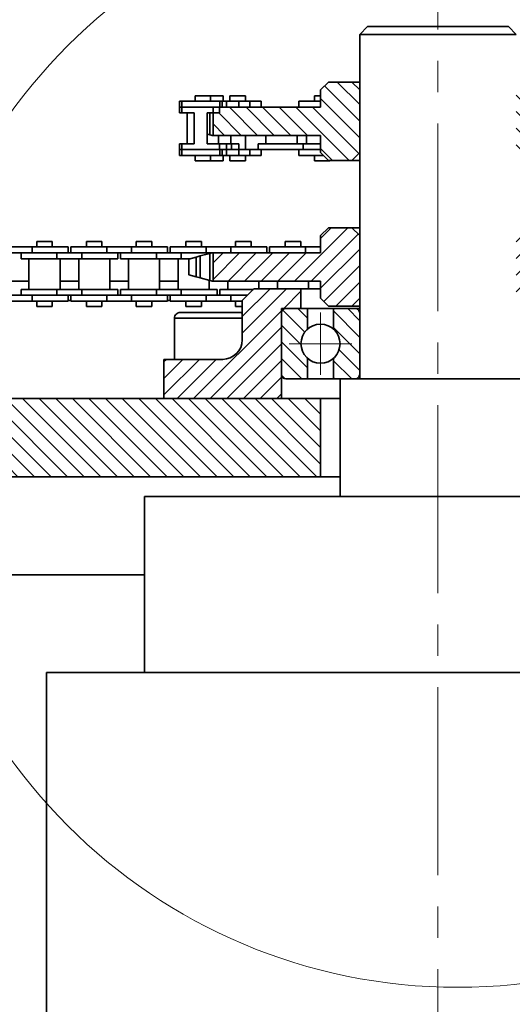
# Model space of a CAD drawing. Header units: millimetres. Extents: x -14862 to 14862, y -10512 to 10512.
# Tile 45 of 199: x -5061 to -4935, y -356 to -104. Entities that reach past the tile are written whole.
import ezdxf

# ---------------------------------------------------------------- set-up
doc = ezdxf.new("R2010")
doc.units = ezdxf.units.MM
doc.header["$LTSCALE"] = 4
doc.linetypes.add('点画线', pattern=[18, 12, -2, 2, -2])
for name, color, linetype, lineweight in [('中心线层', 1, '点画线', 18), ('几何体', 7, 'Continuous', 35), ('剖面线层', 4, 'Continuous', 18), ('细实线层', 7, 'Continuous', 18)]:
    doc.layers.add(name, color=color, linetype=linetype, lineweight=lineweight)
pattern_1 = [(135, (0, 0), (-2.121320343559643, -2.121320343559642), [])]
pattern_2 = [(45, (0, 0), (-2.121320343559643, 2.121320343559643), [])]

# ---------------------------------------------------------------- blocks, each defined once
blk = doc.blocks.new('*X158')
at = {"layer": '细实线层', "color": 0, "linetype": 'ByBlock', "lineweight": -2}
blk.add_circle((0, 0), 140.8925663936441, dxfattribs=at)

msp = doc.modelspace()

# ---------------------------------------------------------------- hatches: boundary and pattern name
at = {"layer": '剖面线层'}
h = msp.add_hatch(dxfattribs=at)
h.set_pattern_fill('无图案', color=256, style=0, pattern_type=0)
h.set_pattern_definition(pattern_1)
h.paths.add_polyline_path([(-5011.313244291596, -133.666615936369), (-5011.313244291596, -127.9529146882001), (-5009.701534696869, -127.9529146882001), (-5009.701534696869, -126.4530234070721), (-5009.590908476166, -126.4530234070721), (-5008.983417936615, -126.4530234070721), (-5007.924839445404, -126.4530234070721), (-5004.723354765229, -126.4530234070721), (-5001.905247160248, -126.4530234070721), (-4999.035641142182, -126.4530234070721), (-4989.436909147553, -126.4530234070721), (-4983.858868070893, -126.4530234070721), (-4983.858868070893, -124.9528937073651), (-4983.858868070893, -123.5779337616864), (-4983.858868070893, -122.0599226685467), (-4981.859013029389, -120.0598292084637), (-4975.859447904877, -120.0598292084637), (-4973.859592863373, -122.0599226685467), (-4973.859592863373, -138.0597166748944), (-4975.859447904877, -140.0598101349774), (-4981.456562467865, -140.0598101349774), (-4981.859013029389, -140.0598101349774), (-4983.115761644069, -138.802911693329), (-4983.858868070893, -138.0597166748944), (-4983.858868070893, -137.302976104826), (-4983.858868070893, -135.8030848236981), (-4983.858868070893, -133.666615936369), (-4987.411304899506, -133.666615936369), (-4989.847942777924, -133.666615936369), (-4997.797771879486, -133.666615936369), (-5003.05633206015, -133.666615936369), (-5006.748005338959, -133.666615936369), (-5009.949490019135, -133.666615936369)], flags=0)
h.paths.add_polyline_path([(-4933.859631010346, -138.0597166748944), (-4933.859631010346, -122.0599226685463), (-4931.858822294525, -120.0598292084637), (-4925.859257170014, -120.0598292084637), (-4923.85940212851, -122.0599226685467), (-4923.85940212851, -124.9528937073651), (-4923.85940212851, -126.4530234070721), (-4915.199085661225, -126.4530234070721), (-4914.499088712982, -126.4530234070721), (-4905.324741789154, -126.4530234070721), (-4898.974224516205, -126.4530234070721), (-4896.405979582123, -126.4530234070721), (-4896.405979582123, -133.666615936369), (-4899.77435726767, -133.666615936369), (-4904.52460903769, -133.666615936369), (-4912.474438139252, -133.666615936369), (-4917.224689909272, -133.666615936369), (-4923.85940212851, -133.666615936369), (-4923.85940212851, -135.8030848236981), (-4923.85940212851, -137.302976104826), (-4923.85940212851, -138.0597166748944), (-4924.374474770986, -138.5748507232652), (-4924.602508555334, -138.8029116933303), (-4925.859257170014, -140.0598101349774), (-4931.858822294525, -140.0598101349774)], flags=0)
h = msp.add_hatch(dxfattribs=at)
h.set_pattern_fill('无图案', color=256, style=0, pattern_type=0)
h.set_pattern_definition(pattern_2)
h.paths.add_polyline_path([(-5011.313091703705, -170.8801798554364), (-5011.313091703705, -163.6665873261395), (-5005.97251553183, -163.6665873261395), (-5005.272518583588, -163.6665873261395), (-4996.09817165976, -163.6665873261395), (-4989.747654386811, -163.6665873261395), (-4983.859669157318, -163.6665873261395), (-4983.859669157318, -162.1666960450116), (-4983.859669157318, -159.2734865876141), (-4981.858860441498, -157.2733931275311), (-4975.859295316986, -157.2733931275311), (-4973.859440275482, -159.2734865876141), (-4973.859440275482, -175.2732805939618), (-4975.859295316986, -177.2733740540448), (-4981.858860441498, -177.2733740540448), (-4983.859669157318, -175.2732805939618), (-4983.859669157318, -172.8802733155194), (-4983.859669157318, -170.8801798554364), (-4990.547787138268, -170.8801798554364), (-4995.298038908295, -170.8801798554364), (-5003.247868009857, -170.8801798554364), (-5007.998119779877, -170.8801798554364)], flags=0)
h.paths.add_polyline_path([(-4933.859478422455, -175.2732805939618), (-4933.859478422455, -159.2734865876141), (-4931.859623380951, -157.2733931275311), (-4925.859104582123, -157.2733931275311), (-4923.859249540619, -159.2734865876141), (-4923.859249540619, -160.7914976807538), (-4923.859249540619, -162.1666960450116), (-4923.859249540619, -163.6665873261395), (-4919.897686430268, -163.6665873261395), (-4913.548122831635, -163.6665873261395), (-4904.37282223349, -163.6665873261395), (-4903.672825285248, -163.6665873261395), (-4896.405826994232, -163.6665873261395), (-4896.405826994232, -170.8801798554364), (-4901.648174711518, -170.8801798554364), (-4906.397472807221, -170.8801798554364), (-4914.347301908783, -170.8801798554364), (-4919.097553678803, -170.8801798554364), (-4923.859249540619, -170.8801798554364), (-4923.859249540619, -172.8802733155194), (-4923.859249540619, -175.2732805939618), (-4925.859104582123, -177.2733740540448), (-4931.859623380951, -177.2733740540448)], flags=0)
h = msp.add_hatch(dxfattribs=at)
h.set_pattern_fill('无图案', color=256, style=0, pattern_type=0)
h.set_pattern_definition(pattern_2)
edge = h.paths.add_edge_path(flags=0)
edge.add_line((-5023.859631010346, -200.8801512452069), (-5023.859631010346, -190.8801607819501))
edge.add_line((-5023.859631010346, -190.8801607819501), (-5021.196018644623, -190.8801607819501))
edge.add_line((-5021.196018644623, -190.8801607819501), (-5008.859287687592, -190.8801607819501))
edge.add_arc((-5008.859648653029, -185.8796853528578), 5.000475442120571, 270.004135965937, 359.9931319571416)
edge.add_line((-5003.859173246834, -185.8802847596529), (-5003.859173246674, -180.3802065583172))
edge.add_line((-5003.859173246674, -180.3802065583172), (-5003.859173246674, -179.134946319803))
edge.add_line((-5003.859173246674, -179.134946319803), (-5003.859173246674, -176.0166697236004))
edge.add_line((-5003.859173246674, -176.0166697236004), (-5003.859173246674, -175.8802942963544))
edge.add_line((-5003.859173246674, -175.8802942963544), (-5002.495310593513, -174.5165400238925))
edge.add_line((-5002.495310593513, -174.5165400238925), (-5002.447559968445, -174.4687931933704))
edge.add_line((-5002.447559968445, -174.4687931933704), (-5000.995300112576, -173.0166487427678))
edge.add_line((-5000.995300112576, -173.0166487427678), (-5000.85891384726, -172.8802733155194))
edge.add_line((-5000.85891384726, -172.8802733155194), (-4995.298038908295, -172.8802733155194))
edge.add_line((-4995.298038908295, -172.8802733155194), (-4990.547787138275, -172.8802733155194))
edge.add_line((-4990.547787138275, -172.8802733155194), (-4988.85882992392, -172.8802733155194))
edge.add_line((-4988.85882992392, -172.8802733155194), (-4988.85882992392, -177.8801493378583))
edge.add_line((-4988.85882992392, -177.8801493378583), (-4992.759357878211, -177.8801493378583))
edge.add_line((-4992.759357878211, -177.8801493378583), (-4993.858944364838, -177.8801493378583))
edge.add_line((-4993.858944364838, -177.8801493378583), (-4993.858944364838, -178.924599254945))
edge.add_arc((-4992.761527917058, -178.9788639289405), 1.09875725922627, 177.1691635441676, 180.0672228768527)
edge.add_arc((-4992.760027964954, -178.9790661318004), 1.098916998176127, 89.96506274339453, 180.0597782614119)
edge.add_arc((-4992.761571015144, -178.978863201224), 1.098714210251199, 89.9544711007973, 177.1690904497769)
edge.add_line((-4993.858944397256, -178.9245992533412), (-4993.858944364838, -178.9802126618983))
edge.add_line((-4993.858944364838, -178.9802126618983), (-4993.858944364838, -194.7802118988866))
edge.add_line((-4993.858944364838, -194.7802118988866), (-4993.858944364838, -200.8801512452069))
edge.add_line((-4993.858944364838, -200.8801512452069), (-5023.859631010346, -200.8801512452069))
edge = h.paths.add_edge_path(flags=0)
edge.add_line((-4913.859020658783, -194.7802118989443), (-4913.859020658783, -178.9802126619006))
edge.add_line((-4913.859020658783, -178.9802126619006), (-4913.859020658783, -177.8801493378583))
edge.add_line((-4913.859020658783, -177.8801493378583), (-4914.959560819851, -177.8801493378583))
edge.add_line((-4914.959560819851, -177.8801493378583), (-4918.859135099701, -177.8801493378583))
edge.add_line((-4918.859135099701, -177.8801493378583), (-4918.859135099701, -172.8802733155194))
edge.add_line((-4918.859135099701, -172.8802733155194), (-4914.347301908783, -172.8802733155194))
edge.add_line((-4914.347301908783, -172.8802733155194), (-4906.859051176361, -172.8802733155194))
edge.add_line((-4906.859051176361, -172.8802733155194), (-4906.722692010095, -173.0166649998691))
edge.add_line((-4906.722692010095, -173.0166649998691), (-4905.222860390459, -174.5168542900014))
edge.add_line((-4905.222860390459, -174.5168542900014), (-4904.372999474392, -175.366917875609))
edge.add_line((-4904.372999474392, -175.366917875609), (-4903.859745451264, -175.8802942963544))
edge.add_line((-4903.859745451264, -175.8802942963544), (-4903.859745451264, -179.1349463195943))
edge.add_line((-4903.859745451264, -179.1349463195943), (-4903.859745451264, -180.3802065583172))
edge.add_line((-4903.859745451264, -180.3802065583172), (-4903.859745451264, -185.8802847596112))
edge.add_arc((-4898.859270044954, -185.8796853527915), 5.000475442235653, 180.0068680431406, 269.9958640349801)
edge.add_line((-4898.85963101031, -190.8801607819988), (-4886.522900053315, -190.8801607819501))
edge.add_line((-4886.522900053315, -190.8801607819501), (-4883.859287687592, -190.8801607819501))
edge.add_line((-4883.859287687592, -190.8801607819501), (-4883.859287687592, -200.8801512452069))
edge.add_line((-4883.859287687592, -200.8801512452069), (-4913.859020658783, -200.8801512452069))
edge.add_line((-4913.859020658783, -200.8801512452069), (-4913.859020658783, -194.7802118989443))
h = msp.add_hatch(dxfattribs=at)
h.set_pattern_fill('无图案', color=256, style=0, pattern_type=0)
h.set_pattern_definition(pattern_1)
edge = h.paths.add_edge_path(flags=0)
edge.add_line((-4993.860284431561, -194.7801522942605), (-4993.860284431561, -178.9801530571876))
edge.add_line((-4993.860284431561, -178.9801530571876), (-4993.860284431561, -177.8801493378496))
edge.add_line((-4993.860284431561, -177.8801493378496), (-4992.760697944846, -177.8801493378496))
edge.add_arc((-4992.761571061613, -178.9788631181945), 1.098714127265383, 89.95446867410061, 180.0672677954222)
edge.add_line((-4993.860284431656, -178.980153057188), (-4993.860284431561, -177.8801493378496))
edge.add_line((-4993.860284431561, -177.8801493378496), (-4992.760697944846, -177.8801493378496))
edge.add_line((-4992.760697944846, -177.8801493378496), (-4987.194100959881, -177.8801493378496))
edge.add_line((-4987.194100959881, -177.8801493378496), (-4987.194100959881, -183.1665916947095))
edge.add_arc((-4983.860672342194, -186.8801824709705), 4.990240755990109, 131.9120853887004, 180.0000000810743)
edge.add_arc((-4983.860672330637, -186.8801824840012), 4.99024076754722, 179.9999999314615, 228.0879151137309)
edge.add_line((-4987.19410092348, -190.5937732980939), (-4987.194100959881, -195.8801560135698))
edge.add_line((-4987.194100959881, -195.8801560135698), (-4988.860169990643, -195.8801560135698))
edge.add_line((-4988.860169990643, -195.8801560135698), (-4992.760697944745, -195.8801560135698))
edge.add_arc((-4992.761672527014, -194.7815436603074), 1.098612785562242, 179.9274362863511, 270.0508272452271)
h = msp.add_hatch(dxfattribs=at)
h.set_pattern_fill('无图案', color=256, style=0, pattern_type=0)
h.set_pattern_definition(pattern_1)
edge = h.paths.add_edge_path(flags=0)
edge.add_line((-4973.861060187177, -194.7801522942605), (-4973.861060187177, -178.9801530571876))
edge.add_line((-4973.861060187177, -178.9801530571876), (-4973.861060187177, -177.8801493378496))
edge.add_line((-4973.861060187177, -177.8801493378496), (-4974.960646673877, -177.8801493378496))
edge.add_arc((-4974.9597735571, -178.9788631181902), 1.098714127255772, 359.9327322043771, 450.0455313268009)
edge.add_line((-4973.861060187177, -178.9801530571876), (-4973.861060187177, -177.8801493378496))
edge.add_line((-4973.861060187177, -177.8801493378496), (-4974.960646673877, -177.8801493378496))
edge.add_line((-4974.960646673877, -177.8801493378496), (-4980.527243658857, -177.8801493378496))
edge.add_line((-4980.527243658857, -177.8801493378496), (-4980.527243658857, -183.1665916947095))
edge.add_arc((-4983.860672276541, -186.8801824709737), 4.990240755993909, 6.852840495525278e-12, 48.08791469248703)
edge.add_arc((-4983.860672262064, -186.8801825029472), 4.990240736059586, 311.9120849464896, 360.0000000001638)
edge.add_line((-4980.527243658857, -190.5937732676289), (-4980.527243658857, -195.8801560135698))
edge.add_line((-4980.527243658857, -195.8801560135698), (-4978.861174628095, -195.8801560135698))
edge.add_line((-4978.861174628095, -195.8801560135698), (-4974.960646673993, -195.8801560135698))
edge.add_arc((-4974.959672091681, -194.78154366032), 1.098612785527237, 269.9491727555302, 360.0725637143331)
h = msp.add_hatch(dxfattribs=at)
h.set_pattern_fill('无图案', color=256, style=0, pattern_type=0)
h.set_pattern_definition(pattern_1)
h.paths.add_polyline_path([(-6229.873463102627, -220.8802513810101), (-6229.873463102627, -200.8801512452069), (-6183.859631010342, -200.8801512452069), (-6153.858944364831, -200.8801512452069), (-6143.859669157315, -200.8801512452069), (-6143.859669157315, -220.8802513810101)], flags=0)
h.paths.add_polyline_path([(-6083.859249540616, -220.8802513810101), (-6083.859249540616, -200.8801512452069), (-6073.859020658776, -200.8801512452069), (-6043.859287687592, -200.8801512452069), (-5893.859669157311, -200.8801512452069), (-5863.858982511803, -200.8801512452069), (-5853.859707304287, -200.8801512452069), (-5853.859707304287, -220.8802513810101)], flags=0)
h.paths.add_polyline_path([(-5793.859287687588, -220.8802513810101), (-5793.859287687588, -200.8801512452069), (-5783.859058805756, -200.8801512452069), (-5753.859325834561, -200.8801512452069), (-5603.859707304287, -200.8801512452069), (-5573.859020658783, -200.8801512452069), (-5563.85974545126, -200.8801512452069), (-5563.85974545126, -220.8802513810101)], flags=0)
h.paths.add_polyline_path([(-5503.859325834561, -220.8802513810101), (-5503.859325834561, -200.8801512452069), (-5493.859096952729, -200.8801512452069), (-5463.859363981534, -200.8801512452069), (-5313.85974545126, -200.8801512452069), (-5283.859058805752, -200.8801512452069), (-5273.858829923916, -200.8801512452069), (-5273.858829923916, -220.8802513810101)], flags=0)
h.paths.add_polyline_path([(-5213.859363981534, -220.8802513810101), (-5213.859363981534, -200.8801512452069), (-5203.859135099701, -200.8801512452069), (-5173.859402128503, -200.8801512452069), (-5023.858829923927, -200.8801512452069), (-4993.859096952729, -200.8801512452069), (-4983.858868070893, -200.8801512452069), (-4983.858868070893, -220.8802513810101)], flags=0)
h.paths.add_polyline_path([(-4923.85940212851, -220.8802513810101), (-4923.85940212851, -200.8801512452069), (-4913.859173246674, -200.8801512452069), (-4883.859440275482, -200.8801512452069), (-4788.57879299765, -200.8801512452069), (-4788.57879299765, -220.8802513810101)], flags=0)

# ---------------------------------------------------------------- linework, layer by layer
at = {"layer": '中心线层'}
for p, q in [((-4953.859249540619, -58.60283655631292), (-4953.859249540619, -2892.205414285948)), ((-4983.860672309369, -194.8704232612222), (-4983.860672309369, -178.889941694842)), ((-4991.850913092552, -186.8801824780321), (-4975.870431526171, -186.8801824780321))]:
    msp.add_line(p, q, dxfattribs=at)
at = {"layer": '几何体'}
for p, q in [((-4971.859737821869, -105.8801226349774), (-4973.859592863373, -107.8802160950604)), ((-4973.859592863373, -107.8802160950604), (-4973.859592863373, -195.880275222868)), ((-4960.346027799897, -107.8802160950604), (-4973.859592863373, -107.8802160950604)), ((-4971.859737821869, -105.8801226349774), (-4959.69752926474, -105.8801226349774)), ((-4933.859631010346, -107.8802160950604), (-4960.346027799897, -107.8802160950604)), ((-4959.69752926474, -105.8801226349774), (-4935.85948605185, -105.8801226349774)), ((-4933.859631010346, -107.8802160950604), (-4935.85948605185, -105.8801226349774)), ((-4983.858868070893, -122.0599226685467), (-4981.859013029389, -120.0598292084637)), ((-4981.859013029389, -120.0598292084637), (-4975.859447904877, -120.0598292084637)), ((-4975.859447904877, -120.0598292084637), (-4973.859592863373, -122.0599226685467)), ((-4975.859447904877, -120.0598292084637), (-4973.859592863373, -120.0598292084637)), ((-4983.858868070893, -122.0599226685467), (-4983.858868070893, -126.4530234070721)), ((-4973.859592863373, -122.0599226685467), (-4973.859592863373, -138.0597166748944)), ((-5019.924923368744, -124.9528937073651), (-5019.924923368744, -126.4530234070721)), ((-5019.312664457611, -124.9528937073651), (-5019.924923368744, -124.9528937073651)), ((-5019.312664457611, -126.4530234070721), (-5019.312664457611, -124.9528937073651)), ((-5019.312664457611, -124.9528937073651), (-5009.590908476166, -124.9528937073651)), ((-5015.905186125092, -123.5779337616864), (-5015.905186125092, -124.9528937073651)), ((-5011.944576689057, -123.5779337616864), (-5015.905186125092, -123.5779337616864)), ((-5011.944576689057, -124.9528937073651), (-5011.944576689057, -123.5779337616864)), ((-5008.743092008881, -123.5779337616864), (-5011.944576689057, -123.5779337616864)), ((-5009.590908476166, -124.9528937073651), (-5009.590908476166, -126.4530234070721)), ((-5008.983417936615, -124.9528937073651), (-5009.590908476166, -124.9528937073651)), ((-5008.983417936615, -124.9528937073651), (-5008.983417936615, -126.4530234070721)), ((-5007.924839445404, -124.9528937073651), (-5008.983417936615, -124.9528937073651)), ((-5008.743092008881, -124.9528937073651), (-5008.743092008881, -123.5779337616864)), ((-5007.924839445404, -126.4530234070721), (-5007.924839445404, -124.9528937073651)), ((-5004.723354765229, -124.9528937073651), (-5007.924839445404, -124.9528937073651)), ((-5007.015987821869, -123.5779337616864), (-5007.015987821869, -124.9528937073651)), ((-5003.05633206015, -123.5779337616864), (-5007.015987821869, -123.5779337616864)), ((-5004.723354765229, -126.4530234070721), (-5004.723354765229, -124.9528937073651)), ((-5001.905247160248, -124.9528937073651), (-5004.723354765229, -124.9528937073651)), ((-5003.05633206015, -124.9528937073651), (-5003.05633206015, -123.5779337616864)), ((-5001.905247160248, -124.9528937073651), (-5001.905247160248, -126.4530234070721)), ((-4999.035641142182, -124.9528937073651), (-5001.905247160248, -124.9528937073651)), ((-4999.035641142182, -126.4530234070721), (-4999.035641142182, -124.9528937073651)), ((-4989.436909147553, -124.9528937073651), (-4989.436909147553, -126.4530234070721)), ((-4983.858868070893, -124.9528937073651), (-4989.436909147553, -124.9528937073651)), ((-4985.416218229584, -123.5779337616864), (-4985.416218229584, -124.9528937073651)), ((-4983.858868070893, -123.5779337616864), (-4985.416218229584, -123.5779337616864)), ((-5019.924923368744, -126.4530234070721), (-5019.924923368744, -127.9529146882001)), ((-5019.312664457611, -126.4530234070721), (-5019.924923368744, -126.4530234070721)), ((-5019.312664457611, -126.4530234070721), (-5019.924923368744, -126.4530234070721)), ((-5019.301220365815, -127.9529146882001), (-5019.924923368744, -127.9529146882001)), ((-5019.312664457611, -126.4530234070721), (-5009.590908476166, -126.4530234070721)), ((-5019.301220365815, -127.9529146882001), (-5019.301220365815, -126.4530234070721)), ((-5019.301220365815, -126.4530234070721), (-5009.701534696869, -126.4530234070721)), ((-5019.301220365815, -127.9529146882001), (-5016.186520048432, -127.9529146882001)), ((-5017.900272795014, -127.9529146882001), (-5017.900272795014, -135.8030848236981)), ((-5016.186520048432, -127.9529146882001), (-5016.186520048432, -135.8030848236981)), ((-5012.816235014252, -127.9529146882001), (-5009.701534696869, -127.9529146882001)), ((-5012.816235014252, -135.8030848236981), (-5012.816235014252, -127.9529146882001)), ((-5012.105747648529, -127.9529146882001), (-5012.105747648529, -133.5121206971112)), ((-5011.313244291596, -133.666615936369), (-5011.313244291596, -126.4530234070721)), ((-4983.858868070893, -126.4530234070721), (-5011.313244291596, -126.4530234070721)), ((-5009.701534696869, -126.4530234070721), (-5009.701534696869, -127.9529146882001)), ((-5019.924923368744, -135.8030848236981), (-5019.924923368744, -137.302976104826)), ((-5019.301220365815, -135.8030848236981), (-5019.924923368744, -135.8030848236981)), ((-5019.301220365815, -135.8030848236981), (-5019.301220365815, -137.302976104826)), ((-5016.186520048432, -135.8030848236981), (-5019.301220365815, -135.8030848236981)), ((-5009.701534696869, -135.8030848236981), (-5012.816235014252, -135.8030848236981)), ((-5012.7027477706, -133.3545260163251), (-5012.105747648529, -133.5121206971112)), ((-5011.535450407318, -133.666615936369), (-5011.313244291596, -133.666615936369)), ((-5011.313244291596, -133.666615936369), (-4983.858868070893, -133.666615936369)), ((-5009.949490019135, -135.8030848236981), (-5009.949490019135, -133.666615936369)), ((-5009.701534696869, -137.302976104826), (-5009.701534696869, -135.8030848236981)), ((-5007.924839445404, -135.8030848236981), (-5009.701534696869, -135.8030848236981)), ((-5007.924839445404, -137.302976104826), (-5007.924839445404, -135.8030848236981)), ((-5006.59637112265, -135.8030848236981), (-5007.924839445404, -135.8030848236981)), ((-5006.748005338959, -135.8030848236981), (-5006.748005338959, -133.666615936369)), ((-5006.59637112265, -137.302976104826), (-5006.59637112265, -135.8030848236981)), ((-5004.723354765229, -135.8030848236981), (-5006.59637112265, -135.8030848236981)), ((-5004.723354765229, -137.302976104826), (-5004.723354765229, -135.8030848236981)), ((-5003.05633206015, -137.302976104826), (-5003.05633206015, -133.666615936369)), ((-4999.822422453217, -135.8030848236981), (-4999.822422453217, -137.302976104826)), ((-4988.296314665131, -135.8030848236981), (-4999.822422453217, -135.8030848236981)), ((-4997.797771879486, -133.666615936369), (-4997.797771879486, -135.8030848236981)), ((-4989.847942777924, -135.8030848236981), (-4989.847942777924, -133.666615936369)), ((-4988.296314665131, -137.302976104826), (-4988.296314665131, -135.8030848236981)), ((-4983.858868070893, -135.8030848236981), (-4988.296314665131, -135.8030848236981)), ((-4987.411304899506, -133.666615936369), (-4987.411304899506, -135.8030848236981)), ((-4983.858868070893, -133.666615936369), (-4983.858868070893, -138.0597166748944)), ((-5019.924923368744, -137.302976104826), (-5019.924923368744, -138.8031058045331)), ((-5019.312664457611, -137.302976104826), (-5019.924923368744, -137.302976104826)), ((-5019.312664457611, -137.302976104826), (-5019.924923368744, -137.302976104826)), ((-5019.312664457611, -137.302976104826), (-5019.312664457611, -138.8031058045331)), ((-5009.590908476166, -137.302976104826), (-5019.312664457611, -137.302976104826)), ((-5009.701534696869, -137.302976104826), (-5019.301220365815, -137.302976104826)), ((-5009.590908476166, -138.8031058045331), (-5009.590908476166, -137.302976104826)), ((-5008.983417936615, -137.302976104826), (-5009.590908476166, -137.302976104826)), ((-5008.983417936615, -138.8031058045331), (-5008.983417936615, -137.302976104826)), ((-5007.924839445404, -137.302976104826), (-5008.983417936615, -137.302976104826)), ((-5007.924839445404, -137.302976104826), (-5008.983417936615, -137.302976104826)), ((-5007.924839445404, -138.8031058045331), (-5007.924839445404, -137.302976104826)), ((-5006.59637112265, -137.302976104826), (-5007.924839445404, -137.302976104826)), ((-5004.723354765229, -137.302976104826), (-5006.59637112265, -137.302976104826)), ((-5004.723354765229, -137.302976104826), (-5006.59637112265, -137.302976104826)), ((-5004.723354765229, -138.8031058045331), (-5004.723354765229, -137.302976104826)), ((-5001.905247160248, -137.302976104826), (-5004.723354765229, -137.302976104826)), ((-5001.905247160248, -138.8031058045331), (-5001.905247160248, -137.302976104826)), ((-4999.035641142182, -137.302976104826), (-5001.905247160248, -137.302976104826)), ((-4999.035641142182, -138.8031058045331), (-4999.035641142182, -137.302976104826)), ((-4988.296314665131, -137.302976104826), (-4999.035641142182, -137.302976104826)), ((-4989.436909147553, -137.302976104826), (-4989.436909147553, -138.8031058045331)), ((-4983.858868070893, -137.302976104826), (-4988.296314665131, -137.302976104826)), ((-4981.859013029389, -140.0598101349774), (-4983.858868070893, -138.0597166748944)), ((-4973.859592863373, -138.0597166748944), (-4975.859447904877, -140.0598101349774)), ((-5019.312664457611, -138.8031058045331), (-5019.924923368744, -138.8031058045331)), ((-5009.590908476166, -138.8031058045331), (-5019.312664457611, -138.8031058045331)), ((-5015.905186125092, -138.8031058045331), (-5015.905186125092, -140.1780657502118)), ((-5011.944576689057, -140.1780657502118), (-5015.905186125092, -140.1780657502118)), ((-5011.944576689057, -140.1780657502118), (-5011.944576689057, -138.8031058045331)), ((-5008.743092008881, -140.1780657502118), (-5011.944576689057, -140.1780657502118)), ((-5008.983417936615, -138.8031058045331), (-5009.590908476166, -138.8031058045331)), ((-5007.924839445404, -138.8031058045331), (-5008.983417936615, -138.8031058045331)), ((-5008.743092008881, -140.1780657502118), (-5008.743092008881, -138.8031058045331)), ((-5004.723354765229, -138.8031058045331), (-5007.924839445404, -138.8031058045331)), ((-5007.015987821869, -138.8031058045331), (-5007.015987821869, -140.1780657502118)), ((-5003.05633206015, -140.1780657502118), (-5007.015987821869, -140.1780657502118)), ((-5001.905247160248, -138.8031058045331), (-5004.723354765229, -138.8031058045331)), ((-5003.05633206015, -140.1780657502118), (-5003.05633206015, -138.8031058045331)), ((-4999.035641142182, -138.8031058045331), (-5001.905247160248, -138.8031058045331)), ((-4983.115955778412, -138.8031058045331), (-4989.436909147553, -138.8031058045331)), ((-4985.416218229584, -138.8031058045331), (-4985.416218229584, -140.1780657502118)), ((-4981.456562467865, -140.1780657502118), (-4985.416218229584, -140.1780657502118)), ((-4981.859013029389, -140.0598101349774), (-4975.859447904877, -140.0598101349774)), ((-4981.456562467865, -140.1780657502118), (-4981.456562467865, -140.0598101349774)), ((-4973.859592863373, -140.0598101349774), (-4975.859447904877, -140.0598101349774)), ((-4983.858868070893, -159.2734865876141), (-4981.859013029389, -157.2733931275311)), ((-4981.859013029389, -157.2733931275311), (-4975.859447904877, -157.2733931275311)), ((-4975.859447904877, -157.2733931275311), (-4973.859592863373, -159.2734865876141)), ((-4975.859447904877, -157.2733931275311), (-4973.859592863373, -157.2733931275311)), ((-5056.35242123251, -160.7914976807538), (-5056.35242123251, -162.1666960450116)), ((-5052.392765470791, -160.7914976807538), (-5056.35242123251, -160.7914976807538)), ((-5052.392765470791, -162.1666960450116), (-5052.392765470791, -160.7914976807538)), ((-5043.652340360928, -160.7914976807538), (-5043.652340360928, -162.1666960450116)), ((-5039.692684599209, -160.7914976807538), (-5043.652340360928, -160.7914976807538)), ((-5039.692684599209, -162.1666960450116), (-5039.692684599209, -160.7914976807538)), ((-5030.953213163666, -160.7914976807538), (-5030.953213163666, -162.1666960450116)), ((-5026.992603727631, -160.7914976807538), (-5030.953213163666, -160.7914976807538)), ((-5026.992603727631, -162.1666960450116), (-5026.992603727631, -160.7914976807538)), ((-5018.253132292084, -160.7914976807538), (-5018.253132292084, -162.1666960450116)), ((-5014.292522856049, -160.7914976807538), (-5018.253132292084, -160.7914976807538)), ((-5014.292522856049, -162.1666960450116), (-5014.292522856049, -160.7914976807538)), ((-5005.553051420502, -160.7914976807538), (-5005.553051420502, -162.1666960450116)), ((-5001.592441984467, -160.7914976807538), (-5005.553051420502, -160.7914976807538)), ((-5001.592441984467, -162.1666960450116), (-5001.592441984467, -160.7914976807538)), ((-4992.85297054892, -160.7914976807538), (-4992.85297054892, -162.1666960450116)), ((-4988.892361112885, -160.7914976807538), (-4992.85297054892, -160.7914976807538)), ((-4988.892361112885, -162.1666960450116), (-4988.892361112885, -160.7914976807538)), ((-4983.858868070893, -159.2734865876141), (-4983.858868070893, -163.6665873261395)), ((-4973.859592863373, -159.2734865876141), (-4973.859592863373, -175.2732805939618)), ((-5057.547375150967, -162.1666960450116), (-5063.897892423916, -162.1666960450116)), ((-5057.547375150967, -162.1666960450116), (-5057.547375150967, -163.6665873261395)), ((-5048.373028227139, -162.1666960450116), (-5057.547375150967, -162.1666960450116)), ((-5048.373028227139, -163.6665873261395), (-5048.373028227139, -162.1666960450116)), ((-5047.673031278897, -162.1666960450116), (-5047.673031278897, -163.6665873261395)), ((-5038.497730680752, -162.1666960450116), (-5047.673031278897, -162.1666960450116)), ((-5038.497730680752, -162.1666960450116), (-5038.497730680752, -163.6665873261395)), ((-5032.148167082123, -162.1666960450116), (-5038.497730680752, -162.1666960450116)), ((-5032.148167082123, -162.1666960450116), (-5032.148167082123, -163.6665873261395)), ((-5022.972866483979, -162.1666960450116), (-5032.148167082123, -162.1666960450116)), ((-5022.972866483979, -163.6665873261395), (-5022.972866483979, -162.1666960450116)), ((-5022.272869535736, -162.1666960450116), (-5022.272869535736, -163.6665873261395)), ((-5013.097568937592, -162.1666960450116), (-5022.272869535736, -162.1666960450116)), ((-5013.097568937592, -162.1666960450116), (-5013.097568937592, -163.6665873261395)), ((-5006.748005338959, -162.1666960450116), (-5013.097568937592, -162.1666960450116)), ((-5006.748005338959, -162.1666960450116), (-5006.748005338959, -163.6665873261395)), ((-4997.572704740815, -162.1666960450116), (-5006.748005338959, -162.1666960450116)), ((-4997.572704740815, -163.6665873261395), (-4997.572704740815, -162.1666960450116)), ((-4996.872707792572, -162.1666960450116), (-4996.872707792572, -163.6665873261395)), ((-4987.697407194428, -162.1666960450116), (-4996.872707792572, -162.1666960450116)), ((-4987.697407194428, -162.1666960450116), (-4987.697407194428, -163.6665873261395)), ((-4983.858868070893, -162.1666960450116), (-4987.697407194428, -162.1666960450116)), ((-5057.547375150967, -163.6665873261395), (-5063.897892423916, -163.6665873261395)), ((-5060.373112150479, -163.6665873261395), (-5060.373112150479, -165.1667170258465)), ((-5051.197811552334, -165.1667170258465), (-5060.373112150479, -165.1667170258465)), ((-5058.347507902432, -165.1667170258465), (-5058.347507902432, -173.0166487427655)), ((-5051.197811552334, -163.6665873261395), (-5057.547375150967, -163.6665873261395)), ((-5051.197811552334, -163.6665873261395), (-5057.547375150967, -163.6665873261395)), ((-5051.197811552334, -163.6665873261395), (-5051.197811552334, -165.1667170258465)), ((-5044.847294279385, -163.6665873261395), (-5051.197811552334, -163.6665873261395)), ((-5044.847294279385, -165.1667170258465), (-5051.197811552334, -165.1667170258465)), ((-5050.397678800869, -173.0166487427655), (-5050.397678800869, -165.1667170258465)), ((-5045.64742703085, -165.1667170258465), (-5045.64742703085, -173.0166487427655)), ((-5044.847294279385, -163.6665873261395), (-5044.847294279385, -165.1667170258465)), ((-5038.497730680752, -163.6665873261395), (-5044.847294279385, -163.6665873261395)), ((-5038.497730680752, -163.6665873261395), (-5044.847294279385, -163.6665873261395)), ((-5035.672947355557, -165.1667170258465), (-5044.847294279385, -165.1667170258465)), ((-5032.148167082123, -163.6665873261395), (-5038.497730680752, -163.6665873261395)), ((-5037.697597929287, -173.0166487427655), (-5037.697597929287, -165.1667170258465)), ((-5035.672947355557, -165.1667170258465), (-5035.672947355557, -163.6665873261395)), ((-5034.972950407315, -163.6665873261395), (-5034.972950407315, -165.1667170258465)), ((-5025.797649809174, -165.1667170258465), (-5034.972950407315, -165.1667170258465)), ((-5032.947346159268, -165.1667170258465), (-5032.947346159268, -173.0166487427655)), ((-5025.797649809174, -163.6665873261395), (-5032.148167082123, -163.6665873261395)), ((-5025.797649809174, -163.6665873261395), (-5032.148167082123, -163.6665873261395)), ((-5025.797649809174, -163.6665873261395), (-5025.797649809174, -165.1667170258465)), ((-5019.448086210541, -163.6665873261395), (-5025.797649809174, -163.6665873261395)), ((-5019.448086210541, -165.1667170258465), (-5025.797649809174, -165.1667170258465)), ((-5024.997517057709, -173.0166487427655), (-5024.997517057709, -165.1667170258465)), ((-5020.248218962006, -165.1667170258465), (-5020.248218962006, -173.0166487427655)), ((-5019.448086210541, -163.6665873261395), (-5019.448086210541, -165.1667170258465)), ((-5013.097568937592, -163.6665873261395), (-5019.448086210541, -163.6665873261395)), ((-5013.097568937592, -163.6665873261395), (-5019.448086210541, -163.6665873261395)), ((-5017.207905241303, -165.1667170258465), (-5019.448086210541, -165.1667170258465)), ((-5015.609547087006, -164.7416166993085), (-5017.519756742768, -165.2542166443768)), ((-5017.519756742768, -165.2542166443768), (-5017.519756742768, -169.2927889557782)), ((-5014.596744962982, -164.4788794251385), (-5015.609547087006, -164.7416166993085)), ((-5015.609547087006, -164.7416166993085), (-5015.609547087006, -169.8051504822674)), ((-5012.105747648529, -163.8210825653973), (-5014.596744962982, -164.4788794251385)), ((-5014.596744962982, -164.4788794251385), (-5014.596744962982, -170.0678877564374)), ((-5011.535450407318, -163.6665873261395), (-5013.097568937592, -163.6665873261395)), ((-5011.535450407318, -163.6665873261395), (-5012.105747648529, -163.8210825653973)), ((-5012.105747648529, -163.8210825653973), (-5012.105747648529, -170.7256846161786)), ((-5011.313244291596, -163.6665873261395), (-5011.535450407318, -163.6665873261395)), ((-5011.313244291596, -170.8801798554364), (-5011.313244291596, -163.6665873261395)), ((-4983.858868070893, -163.6665873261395), (-5011.313244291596, -163.6665873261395)), ((-5063.097759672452, -170.8801798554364), (-5058.347507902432, -170.8801798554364)), ((-5050.397678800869, -170.8801798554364), (-5045.64742703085, -170.8801798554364)), ((-5037.697597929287, -170.8801798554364), (-5032.947346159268, -170.8801798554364)), ((-5024.997517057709, -170.8801798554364), (-5020.248218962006, -170.8801798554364)), ((-5017.519756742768, -169.2927889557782), (-5015.609547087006, -169.8051504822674)), ((-5015.609547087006, -169.8051504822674), (-5014.596744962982, -170.0678877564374)), ((-5014.596744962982, -170.0678877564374), (-5012.105747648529, -170.7256846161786)), ((-5012.297436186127, -173.0166487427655), (-5012.297436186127, -170.675139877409)), ((-5011.535450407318, -170.8801798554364), (-5011.313244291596, -170.8801798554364)), ((-5011.313244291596, -170.8801798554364), (-4983.858868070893, -170.8801798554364)), ((-5007.548138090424, -170.8801798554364), (-5007.548138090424, -173.0166487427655)), ((-4999.597355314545, -172.8802733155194), (-4999.597355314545, -170.8801798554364)), ((-4994.848057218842, -170.8801798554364), (-4994.848057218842, -172.8802733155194)), ((-4986.898228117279, -172.8802733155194), (-4986.898228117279, -170.8801798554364)), ((-4983.858868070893, -170.8801798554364), (-4983.858868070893, -175.2732805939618)), ((-5060.373112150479, -173.0166487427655), (-5060.373112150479, -174.5165400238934)), ((-5051.197811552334, -173.0166487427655), (-5060.373112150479, -173.0166487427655)), ((-5051.197811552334, -174.5165400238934), (-5051.197811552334, -173.0166487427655)), ((-5044.847294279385, -173.0166487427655), (-5051.197811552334, -173.0166487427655)), ((-5044.847294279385, -174.5165400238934), (-5044.847294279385, -173.0166487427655)), ((-5035.672947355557, -173.0166487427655), (-5044.847294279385, -173.0166487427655)), ((-5035.672947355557, -174.5165400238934), (-5035.672947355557, -173.0166487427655)), ((-5034.972950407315, -173.0166487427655), (-5034.972950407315, -174.5165400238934)), ((-5025.797649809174, -173.0166487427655), (-5034.972950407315, -173.0166487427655)), ((-5025.797649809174, -174.5165400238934), (-5025.797649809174, -173.0166487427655)), ((-5019.448086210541, -173.0166487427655), (-5025.797649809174, -173.0166487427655)), ((-5019.448086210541, -174.5165400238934), (-5019.448086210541, -173.0166487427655)), ((-5010.272785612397, -173.0166487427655), (-5019.448086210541, -173.0166487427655)), ((-5010.272785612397, -174.5165400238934), (-5010.272785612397, -173.0166487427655)), ((-5009.572788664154, -173.0166487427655), (-5009.572788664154, -174.5165400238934)), ((-5000.995441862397, -173.0166487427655), (-5009.572788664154, -173.0166487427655)), ((-5003.859325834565, -175.8802942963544), (-5000.85906643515, -172.8802733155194)), ((-5000.85906643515, -172.8802733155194), (-4988.858982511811, -172.8802733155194)), ((-4988.858982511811, -172.8802733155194), (-4988.858982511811, -177.8801493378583)), ((-4983.858868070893, -172.8802733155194), (-4988.858982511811, -172.8802733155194)), ((-5057.547375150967, -174.5165400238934), (-5063.897892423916, -174.5165400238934)), ((-5057.547375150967, -176.0166697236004), (-5063.897892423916, -176.0166697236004)), ((-5051.197811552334, -174.5165400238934), (-5057.547375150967, -174.5165400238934)), ((-5057.547375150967, -176.0166697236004), (-5057.547375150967, -174.5165400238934)), ((-5051.197811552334, -174.5165400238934), (-5057.547375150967, -174.5165400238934)), ((-5048.373028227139, -176.0166697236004), (-5057.547375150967, -176.0166697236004)), ((-5056.35242123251, -176.0166697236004), (-5056.35242123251, -177.3916296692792)), ((-5052.392765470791, -177.3916296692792), (-5052.392765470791, -176.0166697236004)), ((-5044.847294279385, -174.5165400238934), (-5051.197811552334, -174.5165400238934)), ((-5048.373028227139, -176.0166697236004), (-5048.373028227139, -174.5165400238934)), ((-5047.673031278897, -175.8802942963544), (-5048.373028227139, -175.8802942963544)), ((-5047.673031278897, -174.5165400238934), (-5047.673031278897, -176.0166697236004)), ((-5038.497730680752, -176.0166697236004), (-5047.673031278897, -176.0166697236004)), ((-5038.497730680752, -174.5165400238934), (-5044.847294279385, -174.5165400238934)), ((-5038.497730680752, -174.5165400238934), (-5044.847294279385, -174.5165400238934)), ((-5043.652340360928, -176.0166697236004), (-5043.652340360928, -177.3916296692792)), ((-5039.692684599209, -177.3916296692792), (-5039.692684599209, -176.0166697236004)), ((-5038.497730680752, -176.0166697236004), (-5038.497730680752, -174.5165400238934)), ((-5032.148167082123, -174.5165400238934), (-5038.497730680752, -174.5165400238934)), ((-5032.148167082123, -176.0166697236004), (-5038.497730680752, -176.0166697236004)), ((-5025.797649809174, -174.5165400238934), (-5032.148167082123, -174.5165400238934)), ((-5032.148167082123, -176.0166697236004), (-5032.148167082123, -174.5165400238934)), ((-5025.797649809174, -174.5165400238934), (-5032.148167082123, -174.5165400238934)), ((-5022.972866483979, -176.0166697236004), (-5032.148167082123, -176.0166697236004)), ((-5030.953213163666, -176.0166697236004), (-5030.953213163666, -177.3916296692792)), ((-5026.992603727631, -177.3916296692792), (-5026.992603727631, -176.0166697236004)), ((-5019.448086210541, -174.5165400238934), (-5025.797649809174, -174.5165400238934)), ((-5022.972866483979, -176.0166697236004), (-5022.972866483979, -174.5165400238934)), ((-5022.272869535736, -175.8802942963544), (-5022.972866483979, -175.8802942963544)), ((-5022.272869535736, -174.5165400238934), (-5022.272869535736, -176.0166697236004)), ((-5013.097568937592, -176.0166697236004), (-5022.272869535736, -176.0166697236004)), ((-5013.097568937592, -174.5165400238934), (-5019.448086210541, -174.5165400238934)), ((-5013.097568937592, -174.5165400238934), (-5019.448086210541, -174.5165400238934)), ((-5018.253132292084, -176.0166697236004), (-5018.253132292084, -177.3916296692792)), ((-5014.292522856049, -177.3916296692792), (-5014.292522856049, -176.0166697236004)), ((-5013.097568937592, -176.0166697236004), (-5013.097568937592, -174.5165400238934)), ((-5006.748005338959, -174.5165400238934), (-5013.097568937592, -174.5165400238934)), ((-5006.748005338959, -176.0166697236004), (-5013.097568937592, -176.0166697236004)), ((-5002.495571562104, -174.5165400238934), (-5006.748005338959, -174.5165400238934)), ((-5006.748005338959, -176.0166697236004), (-5006.748005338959, -174.5165400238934)), ((-5002.495571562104, -174.5165400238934), (-5006.748005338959, -174.5165400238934)), ((-5003.859325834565, -176.0166697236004), (-5006.748005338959, -176.0166697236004)), ((-5005.553051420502, -176.0166697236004), (-5005.553051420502, -177.3916296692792)), ((-5003.859325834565, -175.8802942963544), (-5003.859325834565, -185.8802847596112)), ((-4981.859013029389, -177.2733740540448), (-4983.858868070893, -175.2732805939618)), ((-4973.859592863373, -175.2732805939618), (-4975.859447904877, -177.2733740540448)), ((-5052.392765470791, -177.3916296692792), (-5056.35242123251, -177.3916296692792)), ((-5039.692684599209, -177.3916296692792), (-5043.652340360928, -177.3916296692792)), ((-5026.992603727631, -177.3916296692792), (-5030.953213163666, -177.3916296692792)), ((-5014.292522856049, -177.3916296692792), (-5018.253132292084, -177.3916296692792)), ((-5003.859325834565, -177.3916296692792), (-5005.553051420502, -177.3916296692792)), ((-4993.859096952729, -177.8801493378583), (-4988.858982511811, -177.8801493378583)), ((-4993.859096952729, -177.8801493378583), (-4993.859096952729, -200.8801512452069)), ((-4987.192913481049, -177.8801493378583), (-4992.759510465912, -177.8801493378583)), ((-4987.194100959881, -183.1665916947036), (-4987.194100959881, -177.8801493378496)), ((-4980.525776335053, -177.8801493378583), (-4987.192913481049, -177.8801493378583)), ((-4981.859013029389, -177.2733740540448), (-4975.859447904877, -177.2733740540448)), ((-4980.526963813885, -177.8801493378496), (-4980.526963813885, -183.1668429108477)), ((-4974.95917935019, -177.8801493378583), (-4980.525776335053, -177.8801493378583)), ((-4973.859592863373, -177.2733740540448), (-4975.859447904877, -177.2733740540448)), ((-4974.95917935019, -177.8801493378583), (-4973.859592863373, -177.8801493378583)), ((-5021.195217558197, -180.3802065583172), (-5021.195217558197, -190.8801607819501)), ((-5003.859325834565, -180.3802065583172), (-5021.195217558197, -180.3802065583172)), ((-5019.696041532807, -178.8803152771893), (-5004.695698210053, -178.8803152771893)), ((-4993.859096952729, -178.9802126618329), (-4993.859096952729, -194.7802118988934)), ((-4973.859592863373, -194.7802118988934), (-4973.859592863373, -178.9802126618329)), ((-5023.85882992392, -200.8801512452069), (-5023.85882992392, -190.8801607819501)), ((-5008.859440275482, -190.8801607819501), (-5023.85882992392, -190.8801607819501)), ((-4987.194100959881, -195.8801560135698), (-4987.194100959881, -190.5505125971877)), ((-4980.526963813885, -190.5935220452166), (-4980.526963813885, -195.8801560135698)), ((-4992.759510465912, -195.880275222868), (-4987.192913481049, -195.880275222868)), ((-4980.525776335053, -195.880275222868), (-4987.192913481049, -195.880275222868)), ((-4980.525776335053, -195.880275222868), (-4978.859707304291, -195.880275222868)), ((-4978.859707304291, -195.880275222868), (-4978.859707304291, -225.8802466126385)), ((-4978.859707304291, -195.880275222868), (-4961.968227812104, -195.880275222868)), ((-4961.968227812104, -195.880275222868), (-4928.859516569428, -195.880275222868)), ((-4983.858868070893, -200.8801512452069), (-5213.859363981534, -200.8801512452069)), ((-5023.85882992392, -200.8801512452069), (-4993.859096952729, -200.8801512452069)), ((-4983.858868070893, -220.8802513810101), (-4983.858868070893, -200.8801512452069)), ((-4983.858868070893, -200.8801512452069), (-4978.859707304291, -200.8801512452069)), ((-4983.858868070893, -220.8802513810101), (-5213.859363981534, -220.8802513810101)), ((-4983.858868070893, -220.8802513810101), (-4978.859707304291, -220.8802513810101)), ((-5028.858944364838, -225.8802466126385), (-5028.858944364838, -270.8802036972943)), ((-5028.858944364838, -225.8802466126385), (-4978.186413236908, -225.8802466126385)), ((-4978.186413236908, -225.8802466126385), (-4878.859325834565, -225.8802466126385)), ((-5028.858944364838, -245.8802275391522), (-5168.859287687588, -245.8802275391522)), ((-5053.859516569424, -270.8802036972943), (-5053.859516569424, -2670.880209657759)), ((-4853.859707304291, -270.8802036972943), (-5053.859516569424, -270.8802036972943))]:
    msp.add_line(p, q, dxfattribs=at)
msp.add_circle((-4983.860672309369, -186.8801824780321), 4.990240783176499, dxfattribs=at)
for centre, radius, start, end in [((-4992.758552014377, -178.9806939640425), 1.100545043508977, 90.04989821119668, 179.9749427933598), ((-4974.960137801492, -178.9806939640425), 1.100545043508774, 0.02505720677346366, 89.95010178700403), ((-5019.696621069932, -180.3789122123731), 1.498597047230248, 89.97784258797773, 180.049486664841), ((-5004.694464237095, -180.3771704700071), 1.496855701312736, 56.0873420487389, 90.04723331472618), ((-5008.859801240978, -185.8796853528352), 5.000475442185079, 270.0041359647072, 359.9931319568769), ((-4992.758552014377, -194.779730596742), 1.100545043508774, 180.0250572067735, 269.950101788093), ((-4974.960137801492, -194.779730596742), 1.100545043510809, 270.0498982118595, 359.9749427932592)]:
    msp.add_arc(centre, radius, start, end, dxfattribs=at)
for points, knots in [([(-5012.105747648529, -133.5121206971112), (-5012.096211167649, -133.5147442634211), (-5011.906314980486, -133.5669863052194), (-5011.716106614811, -133.6180841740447), (-5011.535450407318, -133.666615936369)], [0, 0, 0, 0, 0.02967236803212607, 0.5908541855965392, 0.5908541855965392, 0.5908541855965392, 0.5908541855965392]), ([(-5012.105747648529, -170.7256846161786), (-5012.096211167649, -170.7283081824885), (-5011.906314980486, -170.7805502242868), (-5011.716106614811, -170.8316480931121), (-5011.535450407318, -170.8801798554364)], [0, 0, 0, 0, 0.02967236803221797, 0.5908541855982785, 0.5908541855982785, 0.5908541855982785, 0.5908541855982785])]:
    msp.add_open_spline(points, degree=3, knots=knots, dxfattribs=at)

# ---------------------------------------------------------------- block references
at = {"layer": '细实线层'}
msp.add_blockref('*X158', (-4948.820849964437, -210.3847524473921), dxfattribs=at)

doc.saveas('drawing.dxf')
